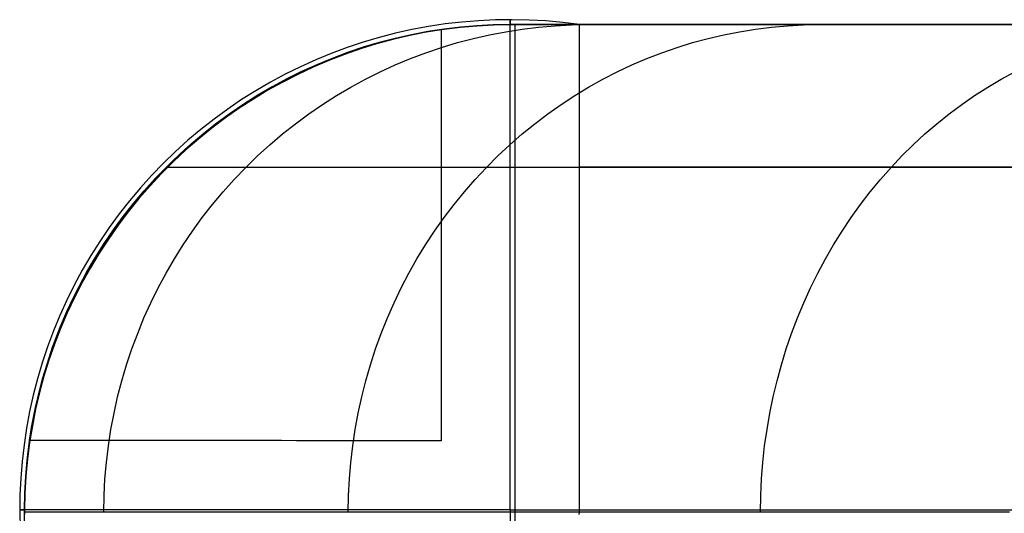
# Model space of a CAD drawing. Header units: millimetres. Extents: x 4627 to 5374, y -356 to 20.
# Tile 14 of 44: x 4703 to 4723, y 10 to 20. Entities that reach past the tile are written whole.
import ezdxf

# ---------------------------------------------------------------- set-up
doc = ezdxf.new("R2010")
doc.units = ezdxf.units.MM
doc.layers.add('Slope storage bench', color=7, linetype='Continuous', true_color=0x000000)
doc.layers.add('Slope storage bench$back', color=7, linetype='Continuous', true_color=0x000000)

msp = doc.modelspace()

# ---------------------------------------------------------------- linework, layer by layer
at = {"layer": 'Slope storage bench'}
for p, q in [((4712.059, 20.079, -290.1), (4711.717, 20.051, -290.1)), ((4712.402, 20.095, -290.1), (4712.059, 20.079, -290.1)), ((4712.745, 20.1, -290.1), (4712.402, 20.095, -290.1)), ((4712.703, 20.096, -290.397), (4712.703, 20.1, -290.054)), ((4712.703, 20.1, -290.054), (4712.703, 20.092, -289.712)), ((4712.703, 20.08, -290.739), (4712.703, 20.096, -290.397)), ((4712.703, 20.092, -289.712), (4712.703, 20.073, -289.37)), ((4712.703, 20.052, -291.08), (4712.703, 20.08, -290.739)), ((4712.703, 20.073, -289.37), (4712.703, 20.042, -289.029)), ((4713.088, 20.093, -290.1), (4712.745, 20.1, -290.1)), ((4713.431, 20.073, -290.1), (4713.088, 20.093, -290.1)), ((4713.773, 20.043, -290.1), (4713.431, 20.073, -290.1)), ((4710.699, 19.897, -290.1), (4710.364, 19.823, -290.1)), ((4711.036, 19.96, -290.1), (4710.699, 19.897, -290.1)), ((4710.953, 19.844, -291.511), (4711.292, 19.899, -291.511)), ((4711.355, 19.908, -288.689), (4711.021, 19.856, -288.689)), ((4711.021, 19.856), (4711.355, 19.908)), ((4711.355, 19.908, -144.06), (4711.021, 19.856, -144.06)), ((4711.376, 20.012, -290.1), (4711.036, 19.96, -290.1)), ((4711.292, 19.899, -291.511), (4711.292, 19.844, -291.85)), ((4711.69, 19.948, -288.689), (4711.355, 19.908, -288.689)), ((4711.355, 19.908), (4711.69, 19.948)), ((4711.69, 19.948, -144.06), (4711.355, 19.908, -144.06)), ((4711.717, 20.051, -290.1), (4711.376, 20.012, -290.1)), ((4712.027, 19.977, -288.689), (4711.69, 19.948, -288.689)), ((4711.69, 19.948), (4712.027, 19.977)), ((4712.027, 19.977, -144.06), (4711.69, 19.948, -144.06)), ((4712.365, 19.994, -288.689), (4712.027, 19.977, -288.689)), ((4712.027, 19.977), (4712.365, 19.994)), ((4712.365, 19.994, -144.06), (4712.027, 19.977, -144.06)), ((4712.703, 20, -288.689), (4712.365, 19.994, -288.689)), ((4712.365, 19.994), (4712.703, 20)), ((4712.703, 20, -144.06), (4712.365, 19.994, -144.06)), ((4712.703, 20.012, -291.42), (4712.703, 20.052, -291.08)), ((4712.703, 20.042, -289.029), (4712.703, 20, -288.689)), ((4712.703, 19.961, -291.759), (4712.703, 20.012, -291.42)), ((4712.703, 20), (4712.703, 20, -288.689)), ((4712.703, 20), (4722.803, 20)), ((4712.751, 20, -288.69), (4712.703, 20, -288.689)), ((4712.703, 20, -150), (5292.246, 20, -150)), ((4712.703, 19.899, -292.096), (4712.703, 19.961, -291.759)), ((4712.703, 19.825, -292.43), (4712.703, 19.899, -292.096)), ((4712.799, 20, -288.693), (4712.751, 20, -288.69)), ((4712.847, 20, -288.697), (4712.799, 20, -288.693)), ((4712.803, 0), (4712.803, 20)), ((4712.895, 20, -288.702), (4712.847, 20, -288.697)), ((4712.943, 20, -288.71), (4712.895, 20, -288.702)), ((4712.99, 20, -288.719), (4712.943, 20, -288.71)), ((4713.037, 20, -288.729), (4712.99, 20, -288.719)), ((4713.083, 20, -288.742), (4713.037, 20, -288.729)), ((4713.13, 20, -288.755), (4713.083, 20, -288.742)), ((4713.175, 20, -288.771), (4713.13, 20, -288.755)), ((4713.22, 20, -288.788), (4713.175, 20, -288.771)), ((4713.265, 20, -288.806), (4713.22, 20, -288.788)), ((4713.309, 20, -288.826), (4713.265, 20, -288.806)), ((4713.352, 20, -288.847), (4713.309, 20, -288.826)), ((4713.394, 20, -288.87), (4713.352, 20, -288.847)), ((4713.436, 20, -288.895), (4713.394, 20, -288.87)), ((4713.476, 20, -288.92), (4713.436, 20, -288.895)), ((4713.516, 20, -288.948), (4713.476, 20, -288.92)), ((4713.555, 20, -288.976), (4713.516, 20, -288.948)), ((4713.593, 20, -289.006), (4713.555, 20, -288.976)), ((4713.63, 20, -289.037), (4713.593, 20, -289.006)), ((4713.666, 20, -289.069), (4713.63, 20, -289.037)), ((4713.7, 20, -289.103), (4713.666, 20, -289.069)), ((4713.734, 20, -289.137), (4713.7, 20, -289.103)), ((4713.766, 20, -289.173), (4713.734, 20, -289.137)), ((4713.797, 20, -289.21), (4713.766, 20, -289.173)), ((4714.113, 20, -290.1), (4713.773, 20.043, -290.1)), ((4713.827, 20, -289.248), (4713.797, 20, -289.21)), ((4713.855, 20, -289.286), (4713.827, 20, -289.248)), ((4713.882, 20, -289.326), (4713.855, 20, -289.286)), ((4713.908, 20, -289.367), (4713.882, 20, -289.326)), ((4713.932, 20, -289.409), (4713.908, 20, -289.367)), ((4713.955, 20, -289.451), (4713.932, 20, -289.409)), ((4713.977, 20, -289.494), (4713.955, 20, -289.451)), ((4713.997, 20, -289.538), (4713.977, 20, -289.494)), ((4714.015, 20, -289.582), (4713.997, 20, -289.538)), ((4714.032, 20, -289.628), (4714.015, 20, -289.582)), ((4714.047, 20, -289.673), (4714.032, 20, -289.628)), ((4714.061, 20, -289.719), (4714.047, 20, -289.673)), ((4714.073, 20, -289.766), (4714.061, 20, -289.719)), ((4714.084, 20, -289.813), (4714.073, 20, -289.766)), ((4714.093, 20, -289.86), (4714.084, 20, -289.813)), ((4714.1, 20, -289.908), (4714.093, 20, -289.86)), ((4714.106, 20, -289.956), (4714.1, 20, -289.908)), ((4714.11, 20, -290.004), (4714.106, 20, -289.956)), ((4714.113, 20, -290.052), (4714.11, 20, -290.004)), ((4714.113, 20, -290.1), (4714.113, 20, -290.052)), ((4714.113, 19.994, -290.438), (4714.113, 20, -290.1)), ((4714.113, 20, -290.1), (5290.835, 20, -290.1)), ((4714.113, 19.977, -290.776), (4714.113, 19.994, -290.438)), ((4714.113, 19.948, -291.112), (4714.113, 19.977, -290.776)), ((4714.113, 19.908, -291.448), (4714.113, 19.948, -291.112)), ((4714.113, 19.856, -291.782), (4714.113, 19.908, -291.448)), ((4710.031, 19.737, -290.1), (4709.702, 19.639, -290.1)), ((4709.949, 19.609, -291.511), (4710.281, 19.699, -291.511)), ((4710.364, 19.823, -290.1), (4710.031, 19.737, -290.1)), ((4710.359, 19.719, -288.689), (4710.032, 19.633, -288.689)), ((4710.032, 19.633), (4710.359, 19.719)), ((4710.359, 19.719, -144.06), (4710.032, 19.633, -144.06)), ((4710.281, 19.699, -291.511), (4710.616, 19.777, -291.511)), ((4710.689, 19.793, -288.689), (4710.359, 19.719, -288.689)), ((4710.359, 19.719), (4710.689, 19.793)), ((4710.689, 19.793, -144.06), (4710.359, 19.719, -144.06)), ((4710.616, 19.777, -291.511), (4710.953, 19.844, -291.511)), ((4711.021, 19.856, -288.689), (4710.689, 19.793, -288.689)), ((4710.689, 19.793), (4711.021, 19.856)), ((4711.021, 19.856, -144.06), (4710.689, 19.793, -144.06)), ((4711.292, 19.844, -291.85), (4711.292, 19.777, -292.187)), ((4711.292, 19.777, -292.187), (4711.292, 19.699, -292.522)), ((4711.292, 19.699, -292.522), (4711.292, 19.609, -292.854)), ((4712.703, 19.739, -292.762), (4712.703, 19.825, -292.43)), ((4712.703, 19.642, -293.09), (4712.703, 19.739, -292.762)), ((4714.113, 19.793, -292.114), (4714.113, 19.856, -291.782)), ((4714.113, 19.719, -292.444), (4714.113, 19.793, -292.114)), ((4714.113, 19.633, -292.771), (4714.113, 19.719, -292.444)), ((4709.376, 19.531, -290.1), (4709.055, 19.411, -290.1)), ((4709.296, 19.395, -291.511), (4709.621, 19.508, -291.511)), ((4709.702, 19.639, -290.1), (4709.376, 19.531, -290.1)), ((4709.708, 19.536, -288.689), (4709.388, 19.428, -288.689)), ((4709.388, 19.428), (4709.708, 19.536)), ((4709.708, 19.536, -144.06), (4709.388, 19.428, -144.06)), ((4709.621, 19.508, -291.511), (4709.949, 19.609, -291.511)), ((4710.032, 19.633, -288.689), (4709.708, 19.536, -288.689)), ((4709.708, 19.536), (4710.032, 19.633)), ((4710.032, 19.633, -144.06), (4709.708, 19.536, -144.06)), ((4711.292, 19.609, -292.854), (4711.292, 19.508, -293.182)), ((4711.292, 19.508, -293.182), (4711.292, 19.395, -293.507)), ((4712.703, 19.534, -293.415), (4712.703, 19.642, -293.09)), ((4712.703, 19.415, -293.736), (4712.703, 19.534, -293.415)), ((4714.113, 19.536, -293.095), (4714.113, 19.633, -292.771)), ((4714.113, 19.428, -293.415), (4714.113, 19.536, -293.095)), ((4708.737, 19.28, -290.1), (4708.425, 19.139, -290.1)), ((4708.659, 19.136, -291.511), (4708.975, 19.271, -291.511)), ((4709.055, 19.411, -290.1), (4708.737, 19.28, -290.1)), ((4709.071, 19.31, -288.689), (4708.759, 19.18, -288.689)), ((4708.759, 19.18), (4709.071, 19.31)), ((4709.071, 19.31, -144.06), (4708.759, 19.18, -144.06)), ((4708.975, 19.271, -291.511), (4709.296, 19.395, -291.511)), ((4709.388, 19.428, -288.689), (4709.071, 19.31, -288.689)), ((4709.071, 19.31), (4709.388, 19.428)), ((4709.388, 19.428, -144.06), (4709.071, 19.31, -144.06)), ((4711.292, 19.395, -293.507), (4711.292, 19.271, -293.828)), ((4711.292, 19.271, -293.828), (4711.292, 19.136, -294.144)), ((4712.703, 19.285, -294.053), (4712.703, 19.415, -293.736)), ((4712.703, 19.145, -294.365), (4712.703, 19.285, -294.053)), ((4714.113, 19.31, -293.732), (4714.113, 19.428, -293.415)), ((4714.113, 19.18, -294.044), (4714.113, 19.31, -293.732)), ((4708.425, 19.139, -290.1), (4708.117, 18.986, -290.1)), ((4708.348, 18.991, -291.511), (4708.659, 19.136, -291.511)), ((4708.759, 19.18, -288.689), (4708.451, 19.04, -288.689)), ((4708.451, 19.04), (4708.759, 19.18)), ((4708.759, 19.18, -144.06), (4708.451, 19.04, -144.06)), ((4711.292, 19.136, -294.144), (4711.292, 18.991, -294.455)), ((4712.703, 18.993, -294.673), (4712.703, 19.145, -294.365)), ((4714.113, 19.04, -294.352), (4714.113, 19.18, -294.044)), ((4708.117, 18.986, -290.1), (4707.814, 18.824, -290.1)), ((4708.148, 18.89, -288.689), (4707.851, 18.729, -288.689)), ((4707.851, 18.729), (4708.148, 18.89)), ((4708.148, 18.89, -144.06), (4707.851, 18.729, -144.06)), ((4708.042, 18.834, -291.511), (4708.348, 18.991, -291.511)), ((4708.451, 19.04, -288.689), (4708.148, 18.89, -288.689)), ((4708.148, 18.89), (4708.451, 19.04)), ((4708.451, 19.04, -144.06), (4708.148, 18.89, -144.06)), ((4711.292, 18.991, -294.455), (4711.292, 18.834, -294.761)), ((4712.703, 18.832, -294.974), (4712.703, 18.993, -294.673)), ((4714.113, 18.89, -294.655), (4714.113, 19.04, -294.352)), ((4714.113, 18.729, -294.952), (4714.113, 18.89, -294.655)), ((4707.814, 18.824, -290.1), (4707.518, 18.651, -290.1)), ((4707.851, 18.729, -288.689), (4707.559, 18.559, -288.689)), ((4707.559, 18.559), (4707.851, 18.729)), ((4707.851, 18.729, -144.06), (4707.559, 18.559, -144.06)), ((4707.741, 18.667, -291.511), (4708.042, 18.834, -291.511)), ((4711.292, 18.834, -294.761), (4711.292, 18.667, -295.062)), ((4712.703, 18.66, -295.27), (4712.703, 18.832, -294.974)), ((4714.113, 18.559, -295.244), (4714.113, 18.729, -294.952)), ((4707.227, 18.468, -290.1), (4706.943, 18.275, -290.1)), ((4707.159, 18.302, -291.511), (4707.447, 18.489, -291.511)), ((4707.518, 18.651, -290.1), (4707.227, 18.468, -290.1)), ((4707.559, 18.559, -288.689), (4707.273, 18.378, -288.689)), ((4707.273, 18.378), (4707.559, 18.559)), ((4707.559, 18.559, -144.06), (4707.273, 18.378, -144.06)), ((4707.447, 18.489, -291.511), (4707.741, 18.667, -291.511)), ((4711.292, 18.667, -295.062), (4711.292, 18.489, -295.356)), ((4711.292, 18.489, -295.356), (4711.292, 18.302, -295.644)), ((4712.703, 18.478, -295.56), (4712.703, 18.66, -295.27)), ((4712.703, 18.286, -295.844), (4712.703, 18.478, -295.56)), ((4714.113, 18.378, -295.53), (4714.113, 18.559, -295.244)), ((4706.943, 18.275, -290.1), (4706.666, 18.072, -290.1)), ((4706.877, 18.105, -291.511), (4707.159, 18.302, -291.511)), ((4707.273, 18.378, -288.689), (4706.994, 18.188, -288.689)), ((4706.994, 18.188), (4707.273, 18.378)), ((4707.273, 18.378, -144.06), (4706.994, 18.188, -144.06)), ((4711.292, 18.302, -295.644), (4711.292, 18.104, -295.926)), ((4712.703, 18.084, -296.121), (4712.703, 18.286, -295.844)), ((4714.113, 18.188, -295.809), (4714.113, 18.378, -295.53)), ((4706.666, 18.072, -290.1), (4706.396, 17.861, -290.1)), ((4706.603, 17.897, -291.511), (4706.877, 18.105, -291.511)), ((4706.994, 18.188, -288.689), (4706.721, 17.988, -288.689)), ((4706.721, 17.988), (4706.994, 18.188)), ((4706.994, 18.188, -144.06), (4706.721, 17.988, -144.06)), ((4711.292, 18.104, -295.926), (4711.292, 17.897, -296.2)), ((4712.703, 17.873, -296.391), (4712.703, 18.084, -296.121)), ((4714.113, 17.988, -296.082), (4714.113, 18.188, -295.809)), ((4706.336, 17.681, -291.511), (4706.603, 17.897, -291.511)), ((4706.721, 17.988, -288.689), (4706.455, 17.78, -288.689)), ((4706.455, 17.78), (4706.721, 17.988)), ((4706.721, 17.988, -144.06), (4706.455, 17.78, -144.06)), ((4711.292, 17.897, -296.2), (4711.292, 17.681, -296.467)), ((4712.703, 17.653, -296.653), (4712.703, 17.873, -296.391)), ((4714.113, 17.78, -296.348), (4714.113, 17.988, -296.082)), ((4706.076, 17.455, -291.511), (4706.336, 17.681, -291.511)), ((4706.396, 17.861, -290.1), (4706.134, 17.64, -290.1)), ((4706.455, 17.78, -288.689), (4706.196, 17.562, -288.689)), ((4706.196, 17.562), (4706.455, 17.78)), ((4706.455, 17.78, -144.06), (4706.196, 17.562, -144.06)), ((4711.292, 17.681, -296.467), (4711.292, 17.455, -296.727)), ((4714.113, 17.562, -296.606), (4714.113, 17.78, -296.348)), ((4706.134, 17.64, -290.1), (4705.879, 17.41, -290.1)), ((4706.196, 17.562, -288.689), (4705.946, 17.335, -288.689)), ((4705.946, 17.335), (4706.196, 17.562)), ((4706.196, 17.562, -144.06), (4705.946, 17.335, -144.06)), ((4712.703, 17.425, -296.908), (4712.703, 17.653, -296.653)), ((4714.113, 17.335, -296.857), (4714.113, 17.562, -296.606)), ((4705.879, 17.41, -290.1), (4705.632, 17.171, -290.1)), ((4705.946, 17.335, -288.689), (4705.702, 17.1, -288.689)), ((4705.702, 17.1), (4705.946, 17.335)), ((4705.946, 17.335, -144.06), (4705.702, 17.1, -144.06)), ((4705.825, 17.221, -291.511), (4706.076, 17.455, -291.511)), ((4711.292, 17.455, -296.727), (4711.292, 17.221, -296.978)), ((4712.703, 17.187, -297.155), (4712.703, 17.425, -296.908)), ((4714.113, 17.1, -297.1), (4714.113, 17.335, -296.857)), ((4705.632, 17.171, -290.1), (4705.393, 16.924, -290.1)), ((4705.702, 17.1, -288.689), (4705.468, 16.857, -288.689)), ((4705.468, 16.857), (4705.702, 17.1)), ((4705.702, 17.1, -144.06), (4705.468, 16.857, -144.06)), ((4705.582, 16.978, -291.511), (4705.825, 17.221, -291.511)), ((4705.702, 17.1), (4705.702, 17.1, -288.689)), ((4711.292, 17.221, -296.978), (4711.292, 16.978, -297.221)), ((4712.703, 16.941, -297.393), (4712.703, 17.187, -297.155)), ((4714.113, 16.857, -297.335), (4714.113, 17.1, -297.1)), ((4714.113, 17.1, -297.1), (5290.835, 17.1, -297.1)), ((4705.393, 16.924, -290.1), (4705.163, 16.669, -290.1)), ((4705.347, 16.726, -291.511), (4705.582, 16.978, -291.511)), ((4711.292, 16.978, -297.221), (4711.292, 16.726, -297.456)), ((4712.703, 16.688, -297.623), (4712.703, 16.941, -297.393)), ((4705.163, 16.669, -290.1), (4704.942, 16.407, -290.1)), ((4705.122, 16.467, -291.511), (4705.347, 16.726, -291.511)), ((4705.468, 16.857, -288.689), (4705.241, 16.606, -288.689)), ((4705.241, 16.606), (4705.468, 16.857)), ((4705.468, 16.857, -144.06), (4705.241, 16.606, -144.06)), ((4711.292, 16.726, -297.456), (4711.292, 16.467, -297.681)), ((4712.703, 16.426, -297.845), (4712.703, 16.688, -297.623)), ((4714.113, 16.606, -297.562), (4714.113, 16.857, -297.335)), ((4704.905, 16.2, -291.511), (4705.122, 16.467, -291.511)), ((4705.241, 16.606, -288.689), (4705.023, 16.348, -288.689)), ((4705.023, 16.348), (4705.241, 16.606)), ((4705.241, 16.606, -144.06), (4705.023, 16.348, -144.06)), ((4711.292, 16.467, -297.681), (4711.292, 16.2, -297.898)), ((4714.113, 16.348, -297.78), (4714.113, 16.606, -297.562)), ((4704.942, 16.407, -290.1), (4704.73, 16.137, -290.1)), ((4705.023, 16.348, -288.689), (4704.814, 16.082, -288.689)), ((4704.814, 16.082), (4705.023, 16.348)), ((4705.023, 16.348, -144.06), (4704.814, 16.082, -144.06)), ((4712.703, 16.157, -298.057), (4712.703, 16.426, -297.845)), ((4714.113, 16.082, -297.988), (4714.113, 16.348, -297.78)), ((4704.73, 16.137, -290.1), (4704.528, 15.859, -290.1)), ((4704.814, 16.082, -288.689), (4704.615, 15.809, -288.689)), ((4704.615, 15.809), (4704.814, 16.082)), ((4704.814, 16.082, -144.06), (4704.615, 15.809, -144.06)), ((4704.698, 15.926, -291.511), (4704.905, 16.2, -291.511)), ((4711.292, 16.2, -297.898), (4711.292, 15.925, -298.105)), ((4712.703, 15.881, -298.259), (4712.703, 16.157, -298.057)), ((4714.113, 15.809, -298.188), (4714.113, 16.082, -297.988)), ((4704.528, 15.859, -290.1), (4704.335, 15.575, -290.1)), ((4704.501, 15.644, -291.511), (4704.698, 15.926, -291.511)), ((4711.292, 15.925, -298.105), (4711.292, 15.644, -298.302)), ((4712.703, 15.599, -298.453), (4712.703, 15.881, -298.259)), ((4704.615, 15.809, -288.689), (4704.425, 15.53, -288.689)), ((4704.425, 15.53), (4704.615, 15.809)), ((4704.615, 15.809, -144.06), (4704.425, 15.53, -144.06)), ((4714.113, 15.53, -298.378), (4714.113, 15.809, -298.188)), ((4704.335, 15.575, -290.1), (4704.152, 15.285, -290.1)), ((4704.425, 15.53, -288.689), (4704.244, 15.244, -288.689)), ((4704.244, 15.244), (4704.425, 15.53)), ((4704.425, 15.53, -144.06), (4704.244, 15.244, -144.06)), ((4704.313, 15.356, -291.511), (4704.501, 15.644, -291.511)), ((4711.292, 15.644, -298.302), (4711.292, 15.356, -298.49)), ((4712.703, 15.309, -298.636), (4712.703, 15.599, -298.453)), ((4714.113, 15.244, -298.559), (4714.113, 15.53, -298.378)), ((4704.152, 15.285, -290.1), (4703.979, 14.988, -290.1)), ((4704.136, 15.062, -291.511), (4704.313, 15.356, -291.511)), ((4711.292, 15.356, -298.49), (4711.292, 15.061, -298.667)), ((4712.703, 15.014, -298.809), (4712.703, 15.309, -298.636)), ((4703.969, 14.761, -291.511), (4704.136, 15.062, -291.511)), ((4704.244, 15.244, -288.689), (4704.073, 14.952, -288.689)), ((4704.073, 14.952), (4704.244, 15.244)), ((4704.244, 15.244, -144.06), (4704.073, 14.952, -144.06)), ((4711.292, 15.061, -298.667), (4711.292, 14.761, -298.834)), ((4714.113, 14.952, -298.729), (4714.113, 15.244, -298.559)), ((4703.979, 14.988, -290.1), (4703.816, 14.686, -290.1)), ((4704.073, 14.952, -288.689), (4703.913, 14.655, -288.689)), ((4703.913, 14.655), (4704.073, 14.952)), ((4704.073, 14.952, -144.06), (4703.913, 14.655, -144.06)), ((4712.703, 14.713, -298.972), (4712.703, 15.014, -298.809)), ((4714.113, 14.655, -298.89), (4714.113, 14.952, -298.729)), ((4703.816, 14.686, -290.1), (4703.664, 14.378, -290.1)), ((4703.913, 14.655, -288.689), (4703.762, 14.352, -288.689)), ((4703.762, 14.352), (4703.913, 14.655)), ((4703.913, 14.655, -144.06), (4703.762, 14.352, -144.06)), ((4703.812, 14.455, -291.511), (4703.969, 14.761, -291.511)), ((4711.292, 14.761, -298.834), (4711.292, 14.455, -298.991)), ((4712.703, 14.406, -299.125), (4712.703, 14.713, -298.972)), ((4714.113, 14.352, -299.04), (4714.113, 14.655, -298.89)), ((4703.666, 14.144, -291.511), (4703.812, 14.455, -291.511)), ((4711.292, 14.455, -298.991), (4711.292, 14.144, -299.137)), ((4703.664, 14.378, -290.1), (4703.523, 14.066, -290.1)), ((4703.762, 14.352, -288.689), (4703.622, 14.044, -288.689)), ((4703.622, 14.044), (4703.762, 14.352)), ((4703.762, 14.352, -144.06), (4703.622, 14.044, -144.06)), ((4712.703, 14.095, -299.267), (4712.703, 14.406, -299.125)), ((4714.113, 14.044, -299.18), (4714.113, 14.352, -299.04)), ((4703.523, 14.066, -290.1), (4703.392, 13.748, -290.1)), ((4703.531, 13.828, -291.511), (4703.666, 14.144, -291.511)), ((4711.292, 14.144, -299.137), (4711.292, 13.827, -299.272)), ((4712.703, 13.779, -299.399), (4712.703, 14.095, -299.267)), ((4703.622, 14.044, -288.689), (4703.493, 13.732, -288.689)), ((4703.493, 13.732), (4703.622, 14.044)), ((4703.622, 14.044, -144.06), (4703.493, 13.732, -144.06)), ((4714.113, 13.732, -299.31), (4714.113, 14.044, -299.18)), ((4703.392, 13.748, -290.1), (4703.272, 13.426, -290.1)), ((4703.493, 13.732, -288.689), (4703.374, 13.415, -288.689)), ((4703.374, 13.415), (4703.493, 13.732)), ((4703.493, 13.732, -144.06), (4703.374, 13.415, -144.06)), ((4703.408, 13.507, -291.511), (4703.531, 13.828, -291.511)), ((4711.292, 13.827, -299.272), (4711.292, 13.507, -299.395)), ((4712.703, 13.458, -299.519), (4712.703, 13.779, -299.399)), ((4714.113, 13.415, -299.428), (4714.113, 13.732, -299.31)), ((4703.295, 13.182, -291.511), (4703.408, 13.507, -291.511)), ((4711.292, 13.507, -299.395), (4711.292, 13.182, -299.508)), ((4712.703, 13.134, -299.629), (4712.703, 13.458, -299.519)), ((4703.272, 13.426, -290.1), (4703.164, 13.101, -290.1)), ((4703.374, 13.415, -288.689), (4703.267, 13.095, -288.689)), ((4703.267, 13.095), (4703.374, 13.415)), ((4703.374, 13.415, -144.06), (4703.267, 13.095, -144.06)), ((4714.113, 13.095, -299.536), (4714.113, 13.415, -299.428)), ((4703.164, 13.101, -290.1), (4703.066, 12.771, -290.1)), ((4703.267, 13.095, -288.689), (4703.17, 12.771, -288.689)), ((4703.17, 12.771), (4703.267, 13.095)), ((4703.267, 13.095, -144.06), (4703.17, 12.771, -144.06)), ((4703.194, 12.854, -291.511), (4703.295, 13.182, -291.511)), ((4711.292, 13.182, -299.508), (4711.292, 12.853, -299.609)), ((4712.703, 12.806, -299.727), (4712.703, 13.134, -299.629)), ((4714.113, 12.771, -299.633), (4714.113, 13.095, -299.536)), ((4703.104, 12.522, -291.511), (4703.194, 12.854, -291.511)), ((4711.292, 12.853, -299.609), (4711.292, 12.522, -299.699)), ((4703.066, 12.771, -290.1), (4702.98, 12.439, -290.1)), ((4703.17, 12.771, -288.689), (4703.084, 12.444, -288.689)), ((4703.084, 12.444), (4703.17, 12.771)), ((4703.17, 12.771, -144.06), (4703.084, 12.444, -144.06)), ((4712.703, 12.474, -299.814), (4712.703, 12.806, -299.727)), ((4714.113, 12.444, -299.719), (4714.113, 12.771, -299.633)), ((4703.025, 12.187, -291.511), (4703.104, 12.522, -291.511)), ((4711.292, 12.522, -299.699), (4711.293, 12.187, -299.778)), ((4712.703, 12.14, -299.89), (4712.703, 12.474, -299.814)), ((4702.98, 12.439, -290.1), (4702.906, 12.104, -290.1)), ((4703.084, 12.444, -288.689), (4703.01, 12.114, -288.689)), ((4703.01, 12.114), (4703.084, 12.444)), ((4703.084, 12.444, -144.06), (4703.01, 12.114, -144.06)), ((4714.113, 12.114, -299.793), (4714.113, 12.444, -299.719)), ((4702.906, 12.104, -290.1), (4702.843, 11.767, -290.1)), ((4703.01, 12.114, -288.689), (4702.947, 11.782, -288.689)), ((4702.947, 11.782), (4703.01, 12.114)), ((4703.01, 12.114, -144.06), (4702.947, 11.782, -144.06)), ((4702.959, 11.85, -291.511), (4703.025, 12.187, -291.511)), ((4711.293, 12.187, -299.778), (4711.293, 11.85, -299.844)), ((4712.703, 11.804, -299.954), (4712.703, 12.14, -299.89)), ((4714.113, 11.782, -299.856), (4714.113, 12.114, -299.793)), ((4702.904, 11.511, -291.511), (4702.959, 11.85, -291.511)), ((4711.293, 11.85, -299.844), (4711.293, 11.51, -299.899)), ((4702.843, 11.767, -290.1), (4702.791, 11.427, -290.1)), ((4702.947, 11.782, -288.689), (4702.895, 11.448, -288.689)), ((4702.895, 11.448), (4702.947, 11.782)), ((4702.947, 11.782, -144.06), (4702.895, 11.448, -144.06)), ((4712.703, 11.466, -300.006), (4712.703, 11.804, -299.954)), ((4714.113, 11.448, -299.908), (4714.113, 11.782, -299.856)), ((4702.895, 11.448, -288.689), (4702.855, 11.112, -288.689)), ((4702.855, 11.112), (4702.895, 11.448)), ((4702.895, 11.448, -144.06), (4702.855, 11.112, -144.06)), ((4702.959, 11.511, -291.85), (4702.904, 11.511, -291.511)), ((4703.025, 11.511, -292.187), (4702.959, 11.511, -291.85)), ((4703.104, 11.511, -292.522), (4703.025, 11.511, -292.187)), ((4703.194, 11.511, -292.854), (4703.104, 11.511, -292.522)), ((4703.295, 11.511, -293.182), (4703.194, 11.511, -292.854)), ((4703.408, 11.511, -293.507), (4703.295, 11.511, -293.182)), ((4703.531, 11.511, -293.828), (4703.408, 11.511, -293.507)), ((4703.666, 11.511, -294.144), (4703.531, 11.511, -293.828)), ((4703.812, 11.511, -294.455), (4703.666, 11.511, -294.144)), ((4703.969, 11.511, -294.761), (4703.812, 11.511, -294.455)), ((4704.136, 11.511, -295.062), (4703.969, 11.511, -294.761)), ((4704.313, 11.511, -295.356), (4704.136, 11.511, -295.062)), ((4704.501, 11.511, -295.644), (4704.313, 11.511, -295.356)), ((4704.698, 11.511, -295.926), (4704.501, 11.511, -295.644)), ((4704.905, 11.511, -296.2), (4704.698, 11.511, -295.926)), ((4705.122, 11.511, -296.467), (4704.905, 11.511, -296.2)), ((4705.348, 11.511, -296.727), (4705.122, 11.511, -296.467)), ((4705.582, 11.511, -296.978), (4705.348, 11.511, -296.727)), ((4705.825, 11.511, -297.221), (4705.582, 11.511, -296.978)), ((4706.077, 11.511, -297.456), (4705.825, 11.511, -297.221)), ((4706.336, 11.511, -297.681), (4706.077, 11.511, -297.456)), ((4706.603, 11.511, -297.898), (4706.336, 11.511, -297.681)), ((4706.877, 11.511, -298.105), (4706.603, 11.511, -297.898)), ((4707.159, 11.511, -298.302), (4706.877, 11.511, -298.105)), ((4707.447, 11.511, -298.49), (4707.159, 11.511, -298.302)), ((4707.741, 11.511, -298.667), (4707.447, 11.511, -298.49)), ((4708.042, 11.511, -298.834), (4707.741, 11.511, -298.667)), ((4708.348, 11.51, -298.991), (4708.042, 11.511, -298.834)), ((4708.659, 11.51, -299.137), (4708.348, 11.51, -298.991)), ((4708.975, 11.51, -299.272), (4708.659, 11.51, -299.137)), ((4709.296, 11.51, -299.395), (4708.975, 11.51, -299.272)), ((4709.621, 11.51, -299.508), (4709.296, 11.51, -299.395)), ((4709.949, 11.51, -299.609), (4709.621, 11.51, -299.508)), ((4710.281, 11.51, -299.699), (4709.949, 11.51, -299.609)), ((4710.616, 11.51, -299.778), (4710.281, 11.51, -299.699)), ((4710.953, 11.51, -299.844), (4710.616, 11.51, -299.778)), ((4711.293, 11.51, -299.899), (4710.953, 11.51, -299.844)), ((4712.703, 11.126, -300.047), (4712.703, 11.466, -300.006)), ((4714.113, 11.112, -299.948), (4714.113, 11.448, -299.908)), ((4702.791, 11.427, -290.1), (4702.752, 11.086, -290.1)), ((4702.752, 11.086, -290.1), (4702.724, 10.744, -290.1)), ((4702.855, 11.112, -288.689), (4702.826, 10.776, -288.689)), ((4702.826, 10.776), (4702.855, 11.112)), ((4702.855, 11.112, -144.06), (4702.826, 10.776, -144.06)), ((4712.703, 10.784, -300.077), (4712.703, 11.126, -300.047)), ((4714.113, 10.776, -299.977), (4714.113, 11.112, -299.948)), ((4702.724, 10.744, -290.1), (4702.707, 10.401, -290.1)), ((4702.826, 10.776, -288.689), (4702.809, 10.438, -288.689)), ((4702.809, 10.438), (4702.826, 10.776)), ((4702.826, 10.776, -144.06), (4702.809, 10.438, -144.06)), ((4712.703, 10.442, -300.094), (4712.703, 10.784, -300.077)), ((4714.113, 10.438, -299.994), (4714.113, 10.776, -299.977)), ((4702.809, 10.438, -288.689), (4702.803, 10.1, -288.689)), ((4702.803, 10.1), (4702.809, 10.438)), ((4702.809, 10.438, -144.06), (4702.803, 10.1, -144.06)), ((4712.703, 10.1, -300.1), (4712.703, 10.442, -300.094)), ((4714.113, 10.1, -300), (4714.113, 10.438, -299.994)), ((4702.707, 10.401, -290.1), (4702.703, 10.058, -290.1)), ((4702.707, 10.1, -290.397), (4702.703, 10.1, -290.054)), ((4702.703, 10.1, -290.054), (4702.71, 10.1, -289.712)), ((4702.703, 10.058, -290.1), (4702.71, 9.715, -290.1)), ((4702.723, 10.1, -290.739), (4702.707, 10.1, -290.397)), ((4702.71, 10.1, -289.712), (4702.729, 10.1, -289.37)), ((4702.751, 10.1, -291.08), (4702.723, 10.1, -290.739)), ((4702.729, 10.1, -289.37), (4702.76, 10.1, -289.029)), ((4702.79, 10.1, -291.42), (4702.751, 10.1, -291.08)), ((4702.76, 10.1, -289.029), (4702.803, 10.1, -288.689)), ((4702.841, 10.1, -291.759), (4702.79, 10.1, -291.42)), ((4702.803, 10.1, -288.689), (4702.803, 10.1)), ((4702.803, 0), (4702.803, 10.1)), ((4702.803, 10.1, -288.689), (4702.803, 10.052, -288.69)), ((4702.803, -290.1, -150), (4702.803, 10.1, -150)), ((4702.803, 10.052, -288.69), (4702.803, 10.004, -288.693)), ((4702.904, 10.1, -292.096), (4702.841, 10.1, -291.759)), ((4702.978, 10.1, -292.43), (4702.904, 10.1, -292.096)), ((4703.064, 10.1, -292.762), (4702.978, 10.1, -292.43)), ((4703.16, 10.1, -293.09), (4703.064, 10.1, -292.762)), ((4703.268, 10.1, -293.415), (4703.16, 10.1, -293.09)), ((4703.387, 10.1, -293.736), (4703.268, 10.1, -293.415)), ((4703.517, 10.1, -294.053), (4703.387, 10.1, -293.736)), ((4703.658, 10.1, -294.365), (4703.517, 10.1, -294.053)), ((4703.809, 10.1, -294.673), (4703.658, 10.1, -294.365)), ((4703.971, 10.1, -294.974), (4703.809, 10.1, -294.673)), ((4704.143, 10.1, -295.27), (4703.971, 10.1, -294.974)), ((4704.325, 10.1, -295.56), (4704.143, 10.1, -295.27)), ((4704.517, 10.1, -295.844), (4704.325, 10.1, -295.56)), ((4704.719, 10.1, -296.121), (4704.517, 10.1, -295.844)), ((4704.929, 10.1, -296.391), (4704.719, 10.1, -296.121)), ((4705.149, 10.1, -296.653), (4704.929, 10.1, -296.391)), ((4705.378, 10.1, -296.908), (4705.149, 10.1, -296.653)), ((4705.616, 10.1, -297.155), (4705.378, 10.1, -296.908)), ((4705.861, 10.1, -297.393), (4705.616, 10.1, -297.155)), ((4706.115, 10.1, -297.623), (4705.861, 10.1, -297.393)), ((4706.377, 10.1, -297.845), (4706.115, 10.1, -297.623)), ((4706.645, 10.1, -298.057), (4706.377, 10.1, -297.845)), ((4706.921, 10.1, -298.259), (4706.645, 10.1, -298.057)), ((4707.204, 10.1, -298.453), (4706.921, 10.1, -298.259)), ((4707.493, 10.1, -298.636), (4707.204, 10.1, -298.453)), ((4707.789, 10.1, -298.809), (4707.493, 10.1, -298.636)), ((4708.09, 10.1, -298.972), (4707.789, 10.1, -298.809)), ((4708.396, 10.1, -299.125), (4708.09, 10.1, -298.972)), ((4708.708, 10.1, -299.267), (4708.396, 10.1, -299.125)), ((4709.024, 10.1, -299.399), (4708.708, 10.1, -299.267)), ((4709.345, 10.1, -299.519), (4709.024, 10.1, -299.399)), ((4709.669, 10.1, -299.629), (4709.345, 10.1, -299.519)), ((4709.997, 10.1, -299.727), (4709.669, 10.1, -299.629)), ((4710.328, 10.1, -299.814), (4709.997, 10.1, -299.727)), ((4710.662, 10.1, -299.89), (4710.328, 10.1, -299.814)), ((4710.999, 10.1, -299.954), (4710.662, 10.1, -299.89)), ((4711.337, 10.1, -300.006), (4710.999, 10.1, -299.954)), ((4711.677, 10.1, -300.047), (4711.337, 10.1, -300.006)), ((4712.018, 10.1, -300.077), (4711.677, 10.1, -300.047)), ((4712.36, 10.1, -300.094), (4712.018, 10.1, -300.077)), ((4712.703, 10.1, -300.1), (4712.36, 10.1, -300.094)), ((4712.703, 10.1, -300.1), (4712.986, 10.1, -300.096)), ((4712.703, 10.1, -300.1), (4712.703, 9.817, -300.096)), ((4712.986, 10.1, -300.096), (4713.269, 10.1, -300.084)), ((4713.269, 10.1, -300.084), (4713.551, 10.1, -300.064)), ((4713.551, 10.1, -300.064), (4713.833, 10.1, -300.036)), ((4713.833, 10.1, -300.036), (4714.113, 10.1, -300)), ((4714.11, 10.004, -300), (4714.113, 10.052, -300)), ((4714.113, 10.052, -300), (4714.113, 10.1, -300)), ((4714.113, 10.1, -300), (5290.835, 10.1, -300))]:
    msp.add_line(p, q, dxfattribs=at)
at = {"layer": 'Slope storage bench$back'}
for p, q in [((4711.327, 19.897), (4710.987, 19.842)), ((4711.67, 19.941), (4711.327, 19.897)), ((4712.013, 19.973), (4711.67, 19.941)), ((4712.358, 19.992), (4712.013, 19.973)), ((4712.703, 20), (4712.358, 19.992)), ((4712.614, 19.855, 24.882), (4712.947, 19.907, 24.84)), ((4712.703, 20), (4712.753, 20)), ((4712.849, 20, 6.183), (4712.753, 20)), ((4712.753, 20), (4722.803, 20)), ((4712.803, 0), (4712.803, 20)), ((4713.136, 20, 12.36), (4712.849, 20, 6.183)), ((4712.947, 19.907, 24.84), (4713.282, 19.948, 24.798)), ((4713.617, 20, 18.524), (4713.136, 20, 12.36)), ((4713.282, 19.948, 24.798), (4713.618, 19.977, 24.756)), ((4714.291, 20, 24.671), (4713.617, 20, 18.524)), ((4713.618, 19.977, 24.756), (4713.954, 19.994, 24.714)), ((4713.954, 19.994, 24.714), (4714.291, 20, 24.671)), ((4715.163, 20, 30.793), (4714.291, 20, 24.671)), ((4716.236, 20, 36.883), (4715.163, 20, 30.793)), ((4717.517, 20, 42.932), (4716.236, 20, 36.883)), ((4717.379, 19.855, 49.371), (4717.703, 19.907, 49.283)), ((4718.237, 20, 45.939), (4717.517, 20, 42.932)), ((4717.703, 19.907, 49.283), (4718.029, 19.948, 49.196)), ((4718.029, 19.948, 49.196), (4718.356, 19.977, 49.108)), ((4719.012, 20, 48.932), (4718.237, 20, 45.939)), ((4718.356, 19.977, 49.108), (4718.684, 19.994, 49.02)), ((4718.684, 19.994, 49.02), (4719.012, 20, 48.932)), ((4719.807, 20, 51.791), (4719.012, 20, 48.932)), ((4720.654, 20, 54.636), (4719.807, 20, 51.791)), ((4721.554, 20, 57.464), (4720.654, 20, 54.636)), ((4722.508, 20, 60.274), (4721.554, 20, 57.464)), ((4723.518, 20, 63.065), (4722.508, 20, 60.274)), ((4710.312, 19.696), (4709.979, 19.606)), ((4710.648, 19.775), (4710.312, 19.696)), ((4710.987, 19.842), (4710.648, 19.775)), ((4711.628, 19.631, 25.006), (4711.954, 19.717, 24.965)), ((4711.954, 19.717, 24.965), (4712.283, 19.792, 24.924)), ((4712.283, 19.792, 24.924), (4712.614, 19.855, 24.882)), ((4716.419, 19.631, 49.628), (4716.737, 19.717, 49.543)), ((4716.737, 19.717, 49.543), (4717.057, 19.792, 49.457)), ((4717.057, 19.792, 49.457), (4717.379, 19.855, 49.371)), ((4709.65, 19.504), (4709.324, 19.391)), ((4709.979, 19.606), (4709.65, 19.504)), ((4710.985, 19.425, 25.087), (4711.305, 19.534, 25.047)), ((4711.305, 19.534, 25.047), (4711.628, 19.631, 25.006)), ((4715.794, 19.426, 49.796), (4716.105, 19.534, 49.713)), ((4716.105, 19.534, 49.713), (4716.419, 19.631, 49.628)), ((4709.324, 19.391), (4709.002, 19.266)), ((4710.358, 19.176, 25.166), (4710.67, 19.306, 25.127)), ((4710.67, 19.306, 25.127), (4710.985, 19.425, 25.087)), ((4715.183, 19.176, 49.96), (4715.487, 19.306, 49.879)), ((4715.487, 19.306, 49.879), (4715.794, 19.426, 49.796)), ((4708.684, 19.13), (4708.372, 18.984)), ((4709.002, 19.266), (4708.684, 19.13)), ((4710.051, 19.036, 25.205), (4710.358, 19.176, 25.166)), ((4714.885, 19.036, 50.04), (4715.183, 19.176, 49.96)), ((4708.372, 18.984), (4708.065, 18.827)), ((4709.453, 18.723, 25.28), (4709.75, 18.884, 25.243)), ((4709.75, 18.884, 25.243), (4710.051, 19.036, 25.205)), ((4714.302, 18.723, 50.197), (4714.591, 18.884, 50.119)), ((4714.591, 18.884, 50.119), (4714.885, 19.036, 50.04)), ((4722.437, 18.723, 73.293), (4722.71, 18.884, 73.171)), ((4722.71, 18.884, 73.171), (4722.988, 19.036, 73.047)), ((4708.065, 18.827), (4707.763, 18.659)), ((4709.162, 18.551, 25.317), (4709.453, 18.723, 25.28)), ((4714.019, 18.551, 50.273), (4714.302, 18.723, 50.197)), ((4722.169, 18.551, 73.413), (4722.437, 18.723, 73.293)), ((4707.468, 18.48), (4707.179, 18.292)), ((4707.763, 18.659), (4707.468, 18.48)), ((4708.877, 18.37, 25.353), (4709.162, 18.551, 25.317)), ((4713.741, 18.37, 50.347), (4714.019, 18.551, 50.273)), ((4721.907, 18.37, 73.53), (4722.169, 18.551, 73.413)), ((4707.179, 18.292), (4706.896, 18.094)), ((4708.598, 18.179, 25.388), (4708.877, 18.37, 25.353)), ((4713.47, 18.179, 50.42), (4713.741, 18.37, 50.347)), ((4721.651, 18.179, 73.645), (4721.907, 18.37, 73.53)), ((4706.896, 18.094), (4706.621, 17.886)), ((4708.326, 17.978, 25.422), (4708.598, 18.179, 25.388)), ((4713.205, 17.978, 50.491), (4713.47, 18.179, 50.42)), ((4721.4, 17.978, 73.757), (4721.651, 18.179, 73.645)), ((4706.621, 17.886), (4706.353, 17.669)), ((4708.061, 17.768, 25.455), (4708.326, 17.978, 25.422)), ((4712.947, 17.768, 50.561), (4713.205, 17.978, 50.491)), ((4721.156, 17.768, 73.866), (4721.4, 17.978, 73.757)), ((4706.353, 17.669), (4706.092, 17.442)), ((4707.803, 17.549, 25.488), (4708.061, 17.768, 25.455)), ((4712.696, 17.549, 50.628), (4712.947, 17.768, 50.561)), ((4720.919, 17.549, 73.972), (4721.156, 17.768, 73.866)), ((4707.553, 17.322, 25.519), (4707.803, 17.549, 25.488)), ((4712.453, 17.322, 50.693), (4712.696, 17.549, 50.628)), ((4720.689, 17.322, 74.075), (4720.919, 17.549, 73.972)), ((4706.092, 17.442), (4705.84, 17.207)), ((4707.311, 17.086, 25.55), (4707.553, 17.322, 25.519)), ((4712.217, 17.086, 50.757), (4712.453, 17.322, 50.693)), ((4720.466, 17.086, 74.175), (4720.689, 17.322, 74.075)), ((4705.84, 17.207), (4705.596, 16.963)), ((4705.817, 17.086, 6.401), (4705.717, 17.086)), ((4706.114, 17.086, 12.796), (4705.817, 17.086, 6.401)), ((4706.612, 17.086, 19.181), (4706.114, 17.086, 12.796)), ((4707.311, 17.086, 25.55), (4706.612, 17.086, 19.181)), ((4707.077, 16.841, 25.579), (4707.311, 17.086, 25.55)), ((4708.214, 17.086, 31.899), (4707.311, 17.086, 25.55)), ((4709.328, 17.086, 38.221), (4708.214, 17.086, 31.899)), ((4710.66, 17.086, 44.509), (4709.328, 17.086, 38.221)), ((4711.41, 17.086, 47.639), (4710.66, 17.086, 44.509)), ((4712.217, 17.086, 50.757), (4711.41, 17.086, 47.639)), ((4711.989, 16.841, 50.818), (4712.217, 17.086, 50.757)), ((4713.046, 17.086, 53.738), (4712.217, 17.086, 50.757)), ((4713.93, 17.086, 56.707), (4713.046, 17.086, 53.738)), ((4714.871, 17.086, 59.662), (4713.93, 17.086, 56.707)), ((4715.869, 17.086, 62.602), (4714.871, 17.086, 59.662)), ((4716.926, 17.086, 65.524), (4715.869, 17.086, 62.602)), ((4718.044, 17.086, 68.428), (4716.926, 17.086, 65.524)), ((4719.223, 17.086, 71.312), (4718.044, 17.086, 68.428)), ((4720.466, 17.086, 74.175), (4719.223, 17.086, 71.312)), ((4720.25, 16.841, 74.271), (4720.466, 17.086, 74.175)), ((4721.773, 17.086, 77.014), (4720.466, 17.086, 74.175)), ((4723.147, 17.086, 79.828), (4721.773, 17.086, 77.014)), ((4705.596, 16.963), (4705.361, 16.71)), ((4705.361, 16.71), (4705.134, 16.45)), ((4706.851, 16.589, 25.608), (4707.077, 16.841, 25.579)), ((4711.769, 16.589, 50.877), (4711.989, 16.841, 50.818)), ((4720.043, 16.589, 74.364), (4720.25, 16.841, 74.271)), ((4706.634, 16.329, 25.635), (4706.851, 16.589, 25.608)), ((4711.558, 16.329, 50.934), (4711.769, 16.589, 50.877)), ((4719.843, 16.329, 74.453), (4720.043, 16.589, 74.364)), ((4705.134, 16.45), (4704.917, 16.182)), ((4706.425, 16.062, 25.661), (4706.634, 16.329, 25.635)), ((4711.355, 16.062, 50.988), (4711.558, 16.329, 50.934)), ((4719.651, 16.062, 74.539), (4719.843, 16.329, 74.453)), ((4704.917, 16.182), (4704.709, 15.907)), ((4706.226, 15.788, 25.686), (4706.425, 16.062, 25.661)), ((4711.161, 15.788, 51.04), (4711.355, 16.062, 50.988)), ((4719.468, 15.788, 74.621), (4719.651, 16.062, 74.539)), ((4704.709, 15.907), (4704.511, 15.624)), ((4706.037, 15.507, 25.71), (4706.226, 15.788, 25.686)), ((4710.977, 15.507, 51.09), (4711.161, 15.788, 51.04)), ((4719.294, 15.507, 74.699), (4719.468, 15.788, 74.621)), ((4704.511, 15.624), (4704.322, 15.335)), ((4705.857, 15.22, 25.733), (4706.037, 15.507, 25.71)), ((4710.801, 15.22, 51.137), (4710.977, 15.507, 51.09)), ((4719.128, 15.22, 74.773), (4719.294, 15.507, 74.699)), ((4704.322, 15.335), (4704.144, 15.039)), ((4705.686, 14.927, 25.754), (4705.857, 15.22, 25.733)), ((4710.636, 14.927, 51.181), (4710.801, 15.22, 51.137)), ((4718.971, 14.926, 74.843), (4719.128, 15.22, 74.773)), ((4704.144, 15.039), (4703.976, 14.738)), ((4705.526, 14.628, 25.775), (4705.686, 14.927, 25.754)), ((4710.48, 14.628, 51.223), (4710.636, 14.927, 51.181)), ((4718.824, 14.628, 74.909), (4718.971, 14.926, 74.843)), ((4703.976, 14.738), (4703.819, 14.431)), ((4705.376, 14.323, 25.793), (4705.526, 14.628, 25.775)), ((4710.334, 14.323, 51.263), (4710.48, 14.628, 51.223)), ((4718.686, 14.323, 74.971), (4718.824, 14.628, 74.909)), ((4703.819, 14.431), (4703.672, 14.118)), ((4705.237, 14.014, 25.811), (4705.376, 14.323, 25.793)), ((4710.198, 14.014, 51.299), (4710.334, 14.323, 51.263)), ((4718.558, 14.014, 75.028), (4718.686, 14.323, 74.971)), ((4703.672, 14.118), (4703.537, 13.801)), ((4705.108, 13.7, 25.827), (4705.237, 14.014, 25.811)), ((4710.072, 13.7, 51.333), (4710.198, 14.014, 51.299)), ((4718.439, 13.7, 75.081), (4718.558, 14.014, 75.028)), ((4703.537, 13.801), (4703.412, 13.479)), ((4704.989, 13.382, 25.842), (4705.108, 13.7, 25.827)), ((4709.957, 13.382, 51.364), (4710.072, 13.7, 51.333)), ((4718.33, 13.382, 75.13), (4718.439, 13.7, 75.081)), ((4703.412, 13.479), (4703.299, 13.153)), ((4704.882, 13.06, 25.856), (4704.989, 13.382, 25.842)), ((4709.853, 13.06, 51.392), (4709.957, 13.382, 51.364)), ((4718.231, 13.06, 75.174), (4718.33, 13.382, 75.13)), ((4703.299, 13.153), (4703.197, 12.824)), ((4704.785, 12.734, 25.868), (4704.882, 13.06, 25.856)), ((4709.759, 12.734, 51.417), (4709.853, 13.06, 51.392)), ((4718.142, 12.734, 75.214), (4718.231, 13.06, 75.174)), ((4703.197, 12.824), (4703.107, 12.491)), ((4704.7, 12.406, 25.879), (4704.785, 12.734, 25.868)), ((4709.676, 12.406, 51.439), (4709.759, 12.734, 51.417)), ((4718.064, 12.406, 75.249), (4718.142, 12.734, 75.214)), ((4703.107, 12.491), (4703.028, 12.155)), ((4704.626, 12.074, 25.888), (4704.7, 12.406, 25.879)), ((4709.603, 12.074, 51.459), (4709.676, 12.406, 51.439)), ((4717.996, 12.074, 75.279), (4718.064, 12.406, 75.249)), ((4703.028, 12.155), (4702.961, 11.816)), ((4704.563, 11.741, 25.896), (4704.626, 12.074, 25.888)), ((4709.542, 11.741, 51.475), (4709.603, 12.074, 51.459)), ((4717.938, 11.741, 75.305), (4717.996, 12.074, 75.279)), ((4702.961, 11.816), (4702.905, 11.475)), ((4704.511, 11.405, 25.902), (4704.563, 11.741, 25.896)), ((4709.492, 11.405, 51.489), (4709.542, 11.741, 51.475)), ((4717.89, 11.405, 75.326), (4717.938, 11.741, 75.305)), ((4702.905, 11.475), (4702.862, 11.133)), ((4704.471, 11.068, 25.907), (4704.511, 11.405, 25.902)), ((4709.453, 11.068, 51.499), (4709.492, 11.405, 51.489)), ((4717.853, 11.068, 75.343), (4717.89, 11.405, 75.326)), ((4702.862, 11.133), (4702.83, 10.79)), ((4704.442, 10.729, 25.911), (4704.471, 11.068, 25.907)), ((4709.425, 10.729, 51.507), (4709.453, 11.068, 51.499)), ((4717.827, 10.729, 75.355), (4717.853, 11.068, 75.343)), ((4702.83, 10.79), (4702.811, 10.445)), ((4704.425, 10.39, 25.913), (4704.442, 10.729, 25.911)), ((4709.408, 10.39, 51.511), (4709.425, 10.729, 51.507)), ((4717.811, 10.39, 75.362), (4717.827, 10.729, 75.355)), ((4702.811, 10.445), (4702.803, 10.1)), ((4704.419, 10.05, 25.914), (4704.425, 10.39, 25.913)), ((4709.402, 10.05, 51.513), (4709.408, 10.39, 51.511)), ((4717.806, 10.05, 75.364), (4717.811, 10.39, 75.362)), ((4702.803, 10.05), (4702.803, 10.1)), ((4702.803, 9.95), (4702.803, 10.05)), ((4702.835, 10.05, 3.663), (4702.803, 10.05)), ((4702.932, 10.05, 7.342), (4702.835, 10.05, 3.663)), ((4703.094, 10.05, 11.034), (4702.932, 10.05, 7.342)), ((4703.322, 10.05, 14.734), (4703.094, 10.05, 11.034)), ((4703.618, 10.05, 18.44), (4703.322, 10.05, 14.734)), ((4703.981, 10.05, 22.149), (4703.618, 10.05, 18.44)), ((4704.412, 10.05, 25.857), (4703.981, 10.05, 22.149)), ((4704.912, 10.05, 29.561), (4704.412, 10.05, 25.857)), ((4705.482, 10.05, 33.257), (4704.912, 10.05, 29.561)), ((4706.122, 10.05, 36.943), (4705.482, 10.05, 33.257)), ((4706.833, 10.05, 40.615), (4706.122, 10.05, 36.943)), ((4707.617, 10.05, 44.269), (4706.833, 10.05, 40.615)), ((4708.473, 10.05, 47.903), (4707.617, 10.05, 44.269)), ((4709.402, 10.05, 51.513), (4708.473, 10.05, 47.903)), ((4710.405, 10.05, 55.096), (4709.402, 10.05, 51.513)), ((4711.483, 10.05, 58.649), (4710.405, 10.05, 55.096)), ((4712.636, 10.05, 62.167), (4711.483, 10.05, 58.649)), ((4713.866, 10.05, 65.649), (4712.636, 10.05, 62.167)), ((4715.172, 10.05, 69.091), (4713.866, 10.05, 65.649)), ((4716.556, 10.05, 72.488), (4715.172, 10.05, 69.091)), ((4718.018, 10.05, 75.839), (4716.556, 10.05, 72.488)), ((4719.559, 10.05, 79.14), (4718.018, 10.05, 75.839)), ((4721.18, 10.05, 82.387), (4719.559, 10.05, 79.14)), ((4722.882, 10.05, 85.578), (4721.18, 10.05, 82.387))]:
    msp.add_line(p, q, dxfattribs=at)

doc.saveas('drawing.dxf')
